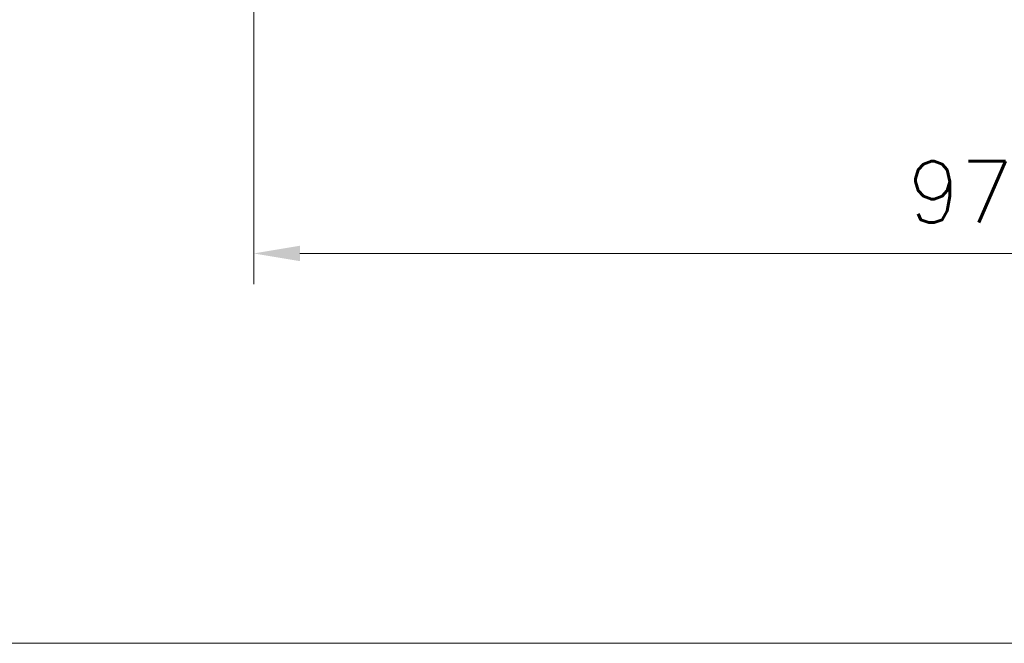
# Model space of a CAD drawing. Header units: inches. Extents: x 0 to 521, y 0 to 277.
# Tile 1 of 12: x 69 to 133, y 0 to 41. Entities that reach past the tile are written whole.
import ezdxf

# ---------------------------------------------------------------- set-up
doc = ezdxf.new("R2010")
doc.units = ezdxf.units.IN
doc.header["$MEASUREMENT"] = 0
doc.layers.get('0').update_dxf_attribs({"lineweight": 13})
doc.layers.add('Dimension', color=2, linetype='Continuous', lineweight=9)
doc.styles.add('ROMANS', font='romans')
doc.dimstyles.new('yutana', dxfattribs={"dimscale": 2, "dimtxt": 2, "dimasz": 1.5, "dimexe": 1, "dimexo": 1, "dimgap": 1, "dimtad": 1, "dimdec": 1, "dimzin": 0, "dimdsep": 46, "dimtxsty": 'ROMANS', "dimcen": 0, "dimadec": 0, "dimazin": 0, "dimtp": 0.01, "dimtm": 0.01, "dimtfac": 1, "dimtdec": 1, "dimtmove": 0, "dimatfit": 3, "dimfxl": 1, "dimtolj": 1, "dimtzin": 0, "dimlwd": 0, "dimlwe": 0, "dimarcsym": 0})

# ---------------------------------------------------------------- blocks, each defined once
blk = doc.blocks.new('*D5')
at = {"layer": 'Defpoints', "color": 0}
for p in [(83.74132278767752, 58.70848812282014), (180.7413227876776, 41.70848812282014), (180.7413227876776, 25.34100891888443)]:
    blk.add_point(p, dxfattribs=at)
at = {"layer": 'Dimension', "color": 0, "lineweight": 0}
for p, q in [((83.74132278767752, 56.70848812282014), (83.74132278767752, 23.34100891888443)), ((180.7413227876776, 39.70848812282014), (180.7413227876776, 23.34100891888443)), ((86.74132278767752, 25.34100891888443), (177.7413227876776, 25.34100891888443))]:
    blk.add_line(p, q, dxfattribs=at)
at = {"layer": 'Dimension', "color": 0}
for points in [[(86.74132278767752, 25.84100891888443), (86.74132278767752, 24.84100891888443), (83.74132278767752, 25.34100891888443)], [(177.7413227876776, 24.84100891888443), (177.7413227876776, 25.84100891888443), (180.7413227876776, 25.34100891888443)]]:
    blk.add_solid(points, dxfattribs=at)
at = {"layer": 'Dimension', "color": 0, "insert": (132.2413227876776, 29.34100891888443), "char_height": 4, "attachment_point": 5, "style": 'ROMANS'}
blk.add_mtext('\\A1;97.0', dxfattribs=at)

msp = doc.modelspace()

# ---------------------------------------------------------------- linework, layer by layer
at = {"ltscale": 5}
msp.add_lwpolyline([(0, 0), (520.6639897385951, 0), (520.6639897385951, 276.9999999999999), (0, 276.9999999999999)], close=True, dxfattribs=at)

# ---------------------------------------------------------------- dimensions: what is measured, and where the dimension line sits
at = {"layer": 'Dimension'}
dim = msp.add_linear_dim(base=(180.7413227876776, 25.34100891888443), p1=(83.74132278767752, 58.70848812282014), p2=(180.7413227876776, 41.70848812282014), dimstyle='yutana', dxfattribs=at)
dim.commit()
dim.dimension.update_dxf_attribs({"geometry": '*D5', "text_midpoint": (132.2413227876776, 25.34100891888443), "dimtype": 160})

doc.saveas('drawing.dxf')
